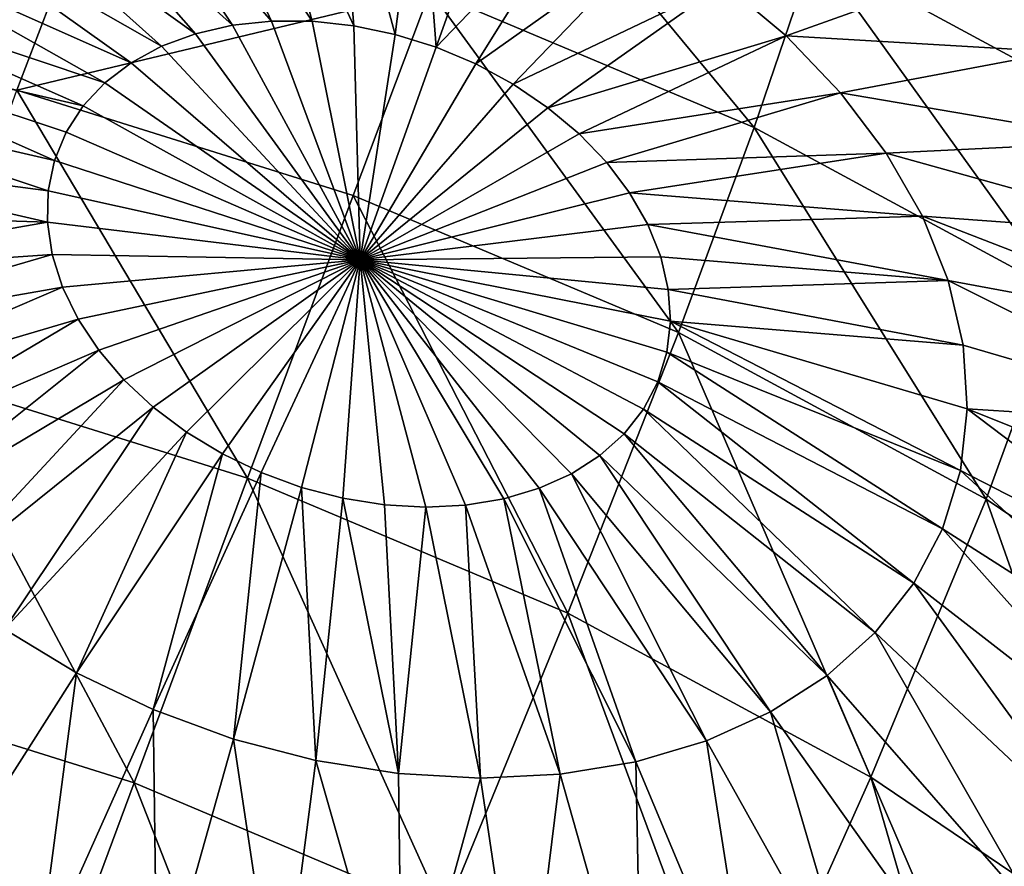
# Model space of a CAD drawing. Header units: millimetres. Extents: x 0 to 1220, y 0 to 506.
# Tile 252 of 256: x 1046 to 1057, y 488 to 498. Entities that reach past the tile are written whole.
import ezdxf

# ---------------------------------------------------------------- set-up
doc = ezdxf.new("R2010")
doc.units = ezdxf.units.MM
doc.header["$LTSCALE"] = 25.4
doc.layers.get('0').update_dxf_attribs({"true_color": 0xff5454})

# ---------------------------------------------------------------- blocks, each defined once
blk = doc.blocks.new('TWIG-VI-9138.STL')
at = {"color": 7, "true_color": 0xffffff}
mesh = blk.add_polyface(dxfattribs=at)
corners = [(482.548, 515.325, 625.929), (485.507, 511.77, 623.204), (482.049, 513.64, 622.682), (485.887, 513.52, 626.433)]
mesh.append_faces([[corners[k] for k in face] for face in [(0, 1, 2), (1, 0, 3)]], dxfattribs={"vtx0": -1, "color": 7})
mesh = blk.add_polyface(dxfattribs=at)
corners = [(473.801, 515.137, 655.131), (475.816, 512.825, 657.302), (474.695, 515.232, 654.737), (475.367, 512.777, 657.5)]
mesh.append_faces([[corners[k] for k in face] for face in [(0, 1, 2), (1, 0, 3)]], dxfattribs={"vtx0": -1, "color": 7})
mesh = blk.add_polyface(dxfattribs=at)
corners = [(474.695, 515.232, 654.737), (476.283, 512.823, 657.143), (475.624, 515.229, 654.421), (475.816, 512.825, 657.302)]
mesh.append_faces([[corners[k] for k in face] for face in [(0, 1, 2), (1, 0, 3)]], dxfattribs={"vtx0": -1, "color": 7})
mesh = blk.add_polyface(dxfattribs=at)
corners = [(475.624, 515.229, 654.421), (476.76, 512.772, 657.027), (476.571, 515.127, 654.188), (476.283, 512.823, 657.143)]
mesh.append_faces([[corners[k] for k in face] for face in [(0, 1, 2), (1, 0, 3)]], dxfattribs={"vtx0": -1, "color": 7})
mesh = blk.add_polyface(dxfattribs=at)
corners = [(468.966, 512.858, 617.63), (473.787, 514.379, 619.742), (472.891, 512.034, 617.035), (469.875, 515.2, 620.336)]
mesh.append_faces([[corners[k] for k in face] for face in [(0, 1, 2), (1, 0, 3)]], dxfattribs={"vtx0": -1, "color": 7})
mesh = blk.add_polyface(dxfattribs=at)
corners = [(472.959, 514.944, 655.596), (475.367, 512.777, 657.5), (473.801, 515.137, 655.131), (474.944, 512.68, 657.734)]
mesh.append_faces([[corners[k] for k in face] for face in [(0, 1, 2), (1, 0, 3)]], dxfattribs={"vtx0": -1, "color": 7})
mesh = blk.add_polyface(dxfattribs=at)
corners = [(476.571, 515.127, 654.188), (477.237, 512.672, 656.954), (477.521, 514.927, 654.044), (476.76, 512.772, 657.027)]
mesh.append_faces([[corners[k] for k in face] for face in [(0, 1, 2), (1, 0, 3)]], dxfattribs={"vtx0": -1, "color": 7})
mesh = blk.add_polyface(dxfattribs=at)
corners = [(478.398, 515.18, 622.527), (481.358, 511.604, 619.68), (477.638, 513.173, 619.523), (482.049, 513.64, 622.682)]
mesh.append_faces([[corners[k] for k in face] for face in [(0, 1, 2), (1, 0, 3)]], dxfattribs={"vtx0": -1, "color": 7})
mesh = blk.add_polyface(dxfattribs=at)
corners = [(472.184, 514.657, 656.125), (474.944, 512.68, 657.734), (472.959, 514.944, 655.596), (474.554, 512.536, 658)]
mesh.append_faces([[corners[k] for k in face] for face in [(0, 1, 2), (1, 0, 3)]], dxfattribs={"vtx0": -1, "color": 7})
mesh = blk.add_polyface(dxfattribs=at)
corners = [(477.521, 514.927, 654.044), (477.707, 512.525, 656.927), (478.456, 514.634, 653.991), (477.237, 512.672, 656.954)]
mesh.append_faces([[corners[k] for k in face] for face in [(0, 1, 2), (1, 0, 3)]], dxfattribs={"vtx0": -1, "color": 7})
mesh = blk.add_polyface(dxfattribs=at)
corners = [(471.489, 514.282, 656.707), (474.554, 512.536, 658), (472.184, 514.657, 656.125), (474.205, 512.348, 658.292)]
mesh.append_faces([[corners[k] for k in face] for face in [(0, 1, 2), (1, 0, 3)]], dxfattribs={"vtx0": -1, "color": 7})
mesh = blk.add_polyface(dxfattribs=at)
corners = [(477.707, 512.525, 656.927), (479.36, 514.253, 654.029), (478.456, 514.634, 653.991), (478.161, 512.333, 656.947)]
mesh.append_faces([[corners[k] for k in face] for face in [(0, 1, 2), (1, 0, 3)]], dxfattribs={"vtx0": -1, "color": 7})
mesh = blk.add_polyface(dxfattribs=at)
corners = [(472.891, 512.034, 617.035), (477.638, 513.173, 619.523), (476.754, 510.824, 616.814), (473.787, 514.379, 619.742)]
mesh.append_faces([[corners[k] for k in face] for face in [(0, 1, 2), (1, 0, 3)]], dxfattribs={"vtx0": -1, "color": 7})
mesh = blk.add_polyface(dxfattribs=at)
corners = [(481.008, 513.255, 654.376), (483.918, 513.441, 651.815), (482.856, 514.331, 651.367), (481.723, 512.656, 654.679)]
mesh.append_faces([[corners[k] for k in face] for face in [(0, 1, 2), (1, 0, 3)]], dxfattribs={"vtx0": -1, "color": 7})
mesh = blk.add_polyface(dxfattribs=at)
corners = [(470.887, 513.825, 657.332), (474.205, 512.348, 658.292), (471.489, 514.282, 656.707), (473.902, 512.118, 658.607)]
mesh.append_faces([[corners[k] for k in face] for face in [(0, 1, 2), (1, 0, 3)]], dxfattribs={"vtx0": -1, "color": 7})
mesh = blk.add_polyface(dxfattribs=at)
corners = [(478.161, 512.333, 656.947), (480.215, 513.791, 654.159), (479.36, 514.253, 654.029), (478.591, 512.101, 657.012)]
mesh.append_faces([[corners[k] for k in face] for face in [(0, 1, 2), (1, 0, 3)]], dxfattribs={"vtx0": -1, "color": 7})
mesh = blk.add_polyface(dxfattribs=at)
corners = [(483.918, 513.441, 651.815), (487.116, 512.605, 649.472), (485.898, 513.875, 648.729), (484.846, 512.473, 652.382)]
mesh.append_faces([[corners[k] for k in face] for face in [(0, 1, 2), (1, 0, 3)]], dxfattribs={"vtx0": -1, "color": 7})
mesh = blk.add_polyface(dxfattribs=at)
corners = [(470.388, 513.294, 657.989), (473.902, 512.118, 658.607), (470.887, 513.825, 657.332), (473.652, 511.851, 658.937)]
mesh.append_faces([[corners[k] for k in face] for face in [(0, 1, 2), (1, 0, 3)]], dxfattribs={"vtx0": -1, "color": 7})
mesh = blk.add_polyface(dxfattribs=at)
corners = [(478.591, 512.101, 657.012), (481.008, 513.255, 654.376), (480.215, 513.791, 654.159), (478.989, 511.831, 657.121)]
mesh.append_faces([[corners[k] for k in face] for face in [(0, 1, 2), (1, 0, 3)]], dxfattribs={"vtx0": -1, "color": 7})
mesh = blk.add_polyface(dxfattribs=at)
corners = [(482.049, 513.64, 622.682), (484.882, 509.698, 620.212), (481.358, 511.604, 619.68), (485.507, 511.77, 623.204)]
mesh.append_faces([[corners[k] for k in face] for face in [(0, 1, 2), (1, 0, 3)]], dxfattribs={"vtx0": -1, "color": 7})
mesh = blk.add_polyface(dxfattribs=at)
corners = [(481.723, 512.656, 654.679), (484.846, 512.473, 652.382), (483.918, 513.441, 651.815), (482.349, 512.003, 655.061)]
mesh.append_faces([[corners[k] for k in face] for face in [(0, 1, 2), (1, 0, 3)]], dxfattribs={"vtx0": -1, "color": 7})
mesh = blk.add_polyface(dxfattribs=at)
corners = [(470.001, 512.699, 658.667), (473.652, 511.851, 658.937), (470.388, 513.294, 657.989), (473.457, 511.552, 659.277)]
mesh.append_faces([[corners[k] for k in face] for face in [(0, 1, 2), (1, 0, 3)]], dxfattribs={"vtx0": -1, "color": 7})
mesh = blk.add_polyface(dxfattribs=at)
corners = [(478.989, 511.831, 657.121), (481.723, 512.656, 654.679), (481.008, 513.255, 654.376), (479.349, 511.53, 657.273)]
mesh.append_faces([[corners[k] for k in face] for face in [(0, 1, 2), (1, 0, 3)]], dxfattribs={"vtx0": -1, "color": 7})
mesh = blk.add_polyface(dxfattribs=at)
corners = [(477.638, 513.173, 619.523), (480.487, 509.25, 616.972), (476.754, 510.824, 616.814), (481.358, 511.604, 619.68)]
mesh.append_faces([[corners[k] for k in face] for face in [(0, 1, 2), (1, 0, 3)]], dxfattribs={"vtx0": -1, "color": 7})
mesh = blk.add_polyface(dxfattribs=at)
corners = [(476.834, 510.083, 659.556), (475.367, 512.777, 657.5), (474.944, 512.68, 657.734)]
mesh.append_faces([[corners[k] for k in face] for face in [(0, 1, 2)]], dxfattribs={"color": 7})
mesh = blk.add_polyface(dxfattribs=at)
corners = [(476.834, 510.083, 659.556), (475.816, 512.825, 657.302), (475.367, 512.777, 657.5)]
mesh.append_faces([[corners[k] for k in face] for face in [(0, 1, 2)]], dxfattribs={"color": 7})
mesh = blk.add_polyface(dxfattribs=at)
corners = [(476.834, 510.083, 659.556), (476.283, 512.823, 657.143), (475.816, 512.825, 657.302)]
mesh.append_faces([[corners[k] for k in face] for face in [(0, 1, 2)]], dxfattribs={"color": 7})
mesh = blk.add_polyface(dxfattribs=at)
corners = [(476.834, 510.083, 659.556), (476.76, 512.772, 657.027), (476.283, 512.823, 657.143)]
mesh.append_faces([[corners[k] for k in face] for face in [(0, 1, 2)]], dxfattribs={"color": 7})
mesh = blk.add_polyface(dxfattribs=at)
corners = [(477.237, 512.672, 656.954), (476.76, 512.772, 657.027), (476.834, 510.083, 659.556)]
mesh.append_faces([[corners[k] for k in face] for face in [(0, 1, 2)]], dxfattribs={"color": 7})
mesh = blk.add_polyface(dxfattribs=at)
corners = [(473.323, 511.226, 659.622), (470.001, 512.699, 658.667), (469.734, 512.05, 659.352), (473.457, 511.552, 659.277)]
mesh.append_faces([[corners[k] for k in face] for face in [(0, 1, 2), (1, 0, 3)]], dxfattribs={"vtx0": -1, "color": 7})
mesh = blk.add_polyface(dxfattribs=at)
corners = [(476.834, 510.083, 659.556), (474.944, 512.68, 657.734), (474.554, 512.536, 658)]
mesh.append_faces([[corners[k] for k in face] for face in [(0, 1, 2)]], dxfattribs={"color": 7})
mesh = blk.add_polyface(dxfattribs=at)
corners = [(477.707, 512.525, 656.927), (477.237, 512.672, 656.954), (476.834, 510.083, 659.556)]
mesh.append_faces([[corners[k] for k in face] for face in [(0, 1, 2)]], dxfattribs={"color": 7})
mesh = blk.add_polyface(dxfattribs=at)
corners = [(479.349, 511.53, 657.273), (482.349, 512.003, 655.061), (481.723, 512.656, 654.679), (479.664, 511.202, 657.465)]
mesh.append_faces([[corners[k] for k in face] for face in [(0, 1, 2), (1, 0, 3)]], dxfattribs={"vtx0": -1, "color": 7})
mesh = blk.add_polyface(dxfattribs=at)
corners = [(476.834, 510.083, 659.556), (474.554, 512.536, 658), (474.205, 512.348, 658.292)]
mesh.append_faces([[corners[k] for k in face] for face in [(0, 1, 2)]], dxfattribs={"color": 7})
mesh = blk.add_polyface(dxfattribs=at)
corners = [(478.161, 512.333, 656.947), (477.707, 512.525, 656.927), (476.834, 510.083, 659.556)]
mesh.append_faces([[corners[k] for k in face] for face in [(0, 1, 2)]], dxfattribs={"color": 7})
mesh = blk.add_polyface(dxfattribs=at)
corners = [(482.349, 512.003, 655.061), (485.625, 511.444, 653.056), (484.846, 512.473, 652.382), (482.873, 511.31, 655.515)]
mesh.append_faces([[corners[k] for k in face] for face in [(0, 1, 2), (1, 0, 3)]], dxfattribs={"vtx0": -1, "color": 7})
mesh = blk.add_polyface(dxfattribs=at)
corners = [(476.834, 510.083, 659.556), (474.205, 512.348, 658.292), (473.902, 512.118, 658.607)]
mesh.append_faces([[corners[k] for k in face] for face in [(0, 1, 2)]], dxfattribs={"color": 7})
mesh = blk.add_polyface(dxfattribs=at)
corners = [(478.591, 512.101, 657.012), (478.161, 512.333, 656.947), (476.834, 510.083, 659.556)]
mesh.append_faces([[corners[k] for k in face] for face in [(0, 1, 2)]], dxfattribs={"color": 7})
mesh = blk.add_polyface(dxfattribs=at)
corners = [(473.251, 510.878, 659.965), (469.734, 512.05, 659.352), (469.591, 511.358, 660.034), (473.323, 511.226, 659.622)]
mesh.append_faces([[corners[k] for k in face] for face in [(0, 1, 2), (1, 0, 3)]], dxfattribs={"vtx0": -1, "color": 7})
mesh = blk.add_polyface(dxfattribs=at)
corners = [(476.834, 510.083, 659.556), (473.902, 512.118, 658.607), (473.652, 511.851, 658.937)]
mesh.append_faces([[corners[k] for k in face] for face in [(0, 1, 2)]], dxfattribs={"color": 7})
mesh = blk.add_polyface(dxfattribs=at)
corners = [(478.989, 511.831, 657.121), (478.591, 512.101, 657.012), (476.834, 510.083, 659.556)]
mesh.append_faces([[corners[k] for k in face] for face in [(0, 1, 2)]], dxfattribs={"color": 7})
mesh = blk.add_polyface(dxfattribs=at)
corners = [(472.891, 512.034, 617.035), (475.541, 507.579, 613.938), (471.737, 508.77, 614.155), (476.754, 510.824, 616.814)]
mesh.append_faces([[corners[k] for k in face] for face in [(0, 1, 2), (1, 0, 3)]], dxfattribs={"vtx0": -1, "color": 7})
mesh = blk.add_polyface(dxfattribs=at)
corners = [(479.664, 511.202, 657.465), (482.873, 511.31, 655.515), (482.349, 512.003, 655.061), (479.927, 510.854, 657.693)]
mesh.append_faces([[corners[k] for k in face] for face in [(0, 1, 2), (1, 0, 3)]], dxfattribs={"vtx0": -1, "color": 7})
mesh = blk.add_polyface(dxfattribs=at)
corners = [(476.834, 510.083, 659.556), (473.652, 511.851, 658.937), (473.457, 511.552, 659.277)]
mesh.append_faces([[corners[k] for k in face] for face in [(0, 1, 2)]], dxfattribs={"color": 7})
mesh = blk.add_polyface(dxfattribs=at)
corners = [(479.349, 511.53, 657.273), (478.989, 511.831, 657.121), (476.834, 510.083, 659.556)]
mesh.append_faces([[corners[k] for k in face] for face in [(0, 1, 2)]], dxfattribs={"color": 7})
mesh = blk.add_polyface(dxfattribs=at)
corners = [(481.358, 511.604, 619.68), (484.022, 507.338, 617.506), (480.487, 509.25, 616.972), (484.882, 509.698, 620.212)]
mesh.append_faces([[corners[k] for k in face] for face in [(0, 1, 2), (1, 0, 3)]], dxfattribs={"vtx0": -1, "color": 7})
mesh = blk.add_polyface(dxfattribs=at)
corners = [(476.834, 510.083, 659.556), (473.457, 511.552, 659.277), (473.323, 511.226, 659.622)]
mesh.append_faces([[corners[k] for k in face] for face in [(0, 1, 2)]], dxfattribs={"color": 7})
mesh = blk.add_polyface(dxfattribs=at)
corners = [(479.664, 511.202, 657.465), (479.349, 511.53, 657.273), (476.834, 510.083, 659.556)]
mesh.append_faces([[corners[k] for k in face] for face in [(0, 1, 2)]], dxfattribs={"color": 7})
mesh = blk.add_polyface(dxfattribs=at)
corners = [(482.873, 511.31, 655.515), (486.239, 510.371, 653.826), (485.625, 511.444, 653.056), (483.288, 510.587, 656.034)]
mesh.append_faces([[corners[k] for k in face] for face in [(0, 1, 2), (1, 0, 3)]], dxfattribs={"vtx0": -1, "color": 7})
mesh = blk.add_polyface(dxfattribs=at)
corners = [(473.243, 510.516, 660.299), (469.591, 511.358, 660.034), (469.574, 510.637, 660.699), (473.251, 510.878, 659.965)]
mesh.append_faces([[corners[k] for k in face] for face in [(0, 1, 2), (1, 0, 3)]], dxfattribs={"vtx0": -1, "color": 7})
mesh = blk.add_polyface(dxfattribs=at)
corners = [(479.927, 510.854, 657.693), (483.288, 510.587, 656.034), (482.873, 511.31, 655.515), (480.135, 510.49, 657.954)]
mesh.append_faces([[corners[k] for k in face] for face in [(0, 1, 2), (1, 0, 3)]], dxfattribs={"vtx0": -1, "color": 7})
mesh = blk.add_polyface(dxfattribs=at)
corners = [(476.834, 510.083, 659.556), (473.323, 511.226, 659.622), (473.251, 510.878, 659.965)]
mesh.append_faces([[corners[k] for k in face] for face in [(0, 1, 2)]], dxfattribs={"color": 7})
mesh = blk.add_polyface(dxfattribs=at)
corners = [(479.927, 510.854, 657.693), (479.664, 511.202, 657.465), (476.834, 510.083, 659.556)]
mesh.append_faces([[corners[k] for k in face] for face in [(0, 1, 2)]], dxfattribs={"color": 7})
mesh = blk.add_polyface(dxfattribs=at)
corners = [(476.834, 510.083, 659.556), (473.251, 510.878, 659.965), (473.243, 510.516, 660.299)]
mesh.append_faces([[corners[k] for k in face] for face in [(0, 1, 2)]], dxfattribs={"color": 7})
mesh = blk.add_polyface(dxfattribs=at)
corners = [(476.754, 510.824, 616.814), (479.216, 506.029, 614.093), (475.541, 507.579, 613.938), (480.487, 509.25, 616.972)]
mesh.append_faces([[corners[k] for k in face] for face in [(0, 1, 2), (1, 0, 3)]], dxfattribs={"vtx0": -1, "color": 7})
mesh = blk.add_polyface(dxfattribs=at)
corners = [(480.135, 510.49, 657.954), (479.927, 510.854, 657.693), (476.834, 510.083, 659.556)]
mesh.append_faces([[corners[k] for k in face] for face in [(0, 1, 2)]], dxfattribs={"color": 7})
mesh = blk.add_polyface(dxfattribs=at)
corners = [(469.684, 509.899, 661.336), (473.243, 510.516, 660.299), (469.574, 510.637, 660.699), (473.298, 510.145, 660.619)]
mesh.append_faces([[corners[k] for k in face] for face in [(0, 1, 2), (1, 0, 3)]], dxfattribs={"vtx0": -1, "color": 7})
mesh = blk.add_polyface(dxfattribs=at)
corners = [(480.135, 510.49, 657.954), (483.584, 509.848, 656.608), (483.288, 510.587, 656.034), (480.284, 510.119, 658.242)]
mesh.append_faces([[corners[k] for k in face] for face in [(0, 1, 2), (1, 0, 3)]], dxfattribs={"vtx0": -1, "color": 7})
mesh = blk.add_polyface(dxfattribs=at)
corners = [(483.288, 510.587, 656.034), (486.679, 509.275, 654.678), (486.239, 510.371, 653.826), (483.584, 509.848, 656.608)]
mesh.append_faces([[corners[k] for k in face] for face in [(0, 1, 2), (1, 0, 3)]], dxfattribs={"vtx0": -1, "color": 7})
mesh = blk.add_polyface(dxfattribs=at)
corners = [(476.834, 510.083, 659.556), (473.243, 510.516, 660.299), (473.298, 510.145, 660.619)]
mesh.append_faces([[corners[k] for k in face] for face in [(0, 1, 2)]], dxfattribs={"color": 7})
mesh = blk.add_polyface(dxfattribs=at)
corners = [(480.284, 510.119, 658.242), (480.135, 510.49, 657.954), (476.834, 510.083, 659.556)]
mesh.append_faces([[corners[k] for k in face] for face in [(0, 1, 2)]], dxfattribs={"color": 7})
mesh = blk.add_polyface(dxfattribs=at)
corners = [(469.92, 509.158, 661.934), (473.298, 510.145, 660.619), (469.684, 509.899, 661.336), (473.416, 509.772, 660.92)]
mesh.append_faces([[corners[k] for k in face] for face in [(0, 1, 2), (1, 0, 3)]], dxfattribs={"vtx0": -1, "color": 7})
mesh = blk.add_polyface(dxfattribs=at)
corners = [(476.834, 510.083, 659.556), (473.298, 510.145, 660.619), (473.416, 509.772, 660.92)]
mesh.append_faces([[corners[k] for k in face] for face in [(0, 1, 2)]], dxfattribs={"color": 7})
mesh = blk.add_polyface(dxfattribs=at)
corners = [(476.834, 510.083, 659.556), (473.416, 509.772, 660.92), (473.595, 509.404, 661.195)]
mesh.append_faces([[corners[k] for k in face] for face in [(0, 1, 2)]], dxfattribs={"color": 7})
mesh = blk.add_polyface(dxfattribs=at)
corners = [(476.834, 510.083, 659.556), (473.595, 509.404, 661.195), (473.832, 509.047, 661.44)]
mesh.append_faces([[corners[k] for k in face] for face in [(0, 1, 2)]], dxfattribs={"color": 7})
mesh = blk.add_polyface(dxfattribs=at)
corners = [(476.834, 510.083, 659.556), (473.832, 509.047, 661.44), (474.121, 508.708, 661.65)]
mesh.append_faces([[corners[k] for k in face] for face in [(0, 1, 2)]], dxfattribs={"color": 7})
mesh = blk.add_polyface(dxfattribs=at)
corners = [(476.834, 510.083, 659.556), (474.121, 508.708, 661.65), (474.459, 508.393, 661.823)]
mesh.append_faces([[corners[k] for k in face] for face in [(0, 1, 2)]], dxfattribs={"color": 7})
mesh = blk.add_polyface(dxfattribs=at)
corners = [(476.834, 510.083, 659.556), (474.459, 508.393, 661.823), (474.839, 508.107, 661.954)]
mesh.append_faces([[corners[k] for k in face] for face in [(0, 1, 2)]], dxfattribs={"color": 7})
mesh = blk.add_polyface(dxfattribs=at)
corners = [(476.834, 510.083, 659.556), (474.839, 508.107, 661.954), (475.254, 507.856, 662.041)]
mesh.append_faces([[corners[k] for k in face] for face in [(0, 1, 2)]], dxfattribs={"color": 7})
mesh = blk.add_polyface(dxfattribs=at)
corners = [(476.834, 510.083, 659.556), (475.254, 507.856, 662.041), (475.697, 507.643, 662.083)]
mesh.append_faces([[corners[k] for k in face] for face in [(0, 1, 2)]], dxfattribs={"color": 7})
mesh = blk.add_polyface(dxfattribs=at)
corners = [(476.834, 510.083, 659.556), (475.697, 507.643, 662.083), (476.16, 507.473, 662.08)]
mesh.append_faces([[corners[k] for k in face] for face in [(0, 1, 2)]], dxfattribs={"color": 7})
mesh = blk.add_polyface(dxfattribs=at)
corners = [(476.834, 510.083, 659.556), (476.16, 507.473, 662.08), (476.635, 507.349, 662.03)]
mesh.append_faces([[corners[k] for k in face] for face in [(0, 1, 2)]], dxfattribs={"color": 7})
mesh = blk.add_polyface(dxfattribs=at)
corners = [(477.113, 507.273, 661.935), (476.834, 510.083, 659.556), (476.635, 507.349, 662.03)]
mesh.append_faces([[corners[k] for k in face] for face in [(0, 1, 2)]], dxfattribs={"color": 7})
mesh = blk.add_polyface(dxfattribs=at)
corners = [(480.371, 509.746, 658.554), (480.284, 510.119, 658.242), (476.834, 510.083, 659.556)]
mesh.append_faces([[corners[k] for k in face] for face in [(0, 1, 2)]], dxfattribs={"color": 7})
mesh = blk.add_polyface(dxfattribs=at)
corners = [(478.482, 507.343, 661.402), (476.834, 510.083, 659.556), (478.044, 507.27, 661.618)]
mesh.append_faces([[corners[k] for k in face] for face in [(0, 1, 2)]], dxfattribs={"color": 7})
mesh = blk.add_polyface(dxfattribs=at)
corners = [(478.044, 507.27, 661.618), (476.834, 510.083, 659.556), (477.586, 507.247, 661.797)]
mesh.append_faces([[corners[k] for k in face] for face in [(0, 1, 2)]], dxfattribs={"color": 7})
mesh = blk.add_polyface(dxfattribs=at)
corners = [(477.586, 507.247, 661.797), (476.834, 510.083, 659.556), (477.113, 507.273, 661.935)]
mesh.append_faces([[corners[k] for k in face] for face in [(0, 1, 2)]], dxfattribs={"color": 7})
mesh = blk.add_polyface(dxfattribs=at)
corners = [(479.586, 507.84, 660.568), (476.834, 510.083, 659.556), (479.259, 507.63, 660.872)]
mesh.append_faces([[corners[k] for k in face] for face in [(0, 1, 2)]], dxfattribs={"color": 7})
mesh = blk.add_polyface(dxfattribs=at)
corners = [(479.259, 507.63, 660.872), (476.834, 510.083, 659.556), (478.889, 507.463, 661.151)]
mesh.append_faces([[corners[k] for k in face] for face in [(0, 1, 2)]], dxfattribs={"color": 7})
mesh = blk.add_polyface(dxfattribs=at)
corners = [(478.889, 507.463, 661.151), (476.834, 510.083, 659.556), (478.482, 507.343, 661.402)]
mesh.append_faces([[corners[k] for k in face] for face in [(0, 1, 2)]], dxfattribs={"color": 7})
mesh = blk.add_polyface(dxfattribs=at)
corners = [(480.251, 508.686, 659.565), (476.834, 510.083, 659.556), (480.087, 508.372, 659.908)]
mesh.append_faces([[corners[k] for k in face] for face in [(0, 1, 2)]], dxfattribs={"color": 7})
mesh = blk.add_polyface(dxfattribs=at)
corners = [(480.087, 508.372, 659.908), (476.834, 510.083, 659.556), (479.863, 508.089, 660.245)]
mesh.append_faces([[corners[k] for k in face] for face in [(0, 1, 2)]], dxfattribs={"color": 7})
mesh = blk.add_polyface(dxfattribs=at)
corners = [(479.863, 508.089, 660.245), (476.834, 510.083, 659.556), (479.586, 507.84, 660.568)]
mesh.append_faces([[corners[k] for k in face] for face in [(0, 1, 2)]], dxfattribs={"color": 7})
mesh = blk.add_polyface(dxfattribs=at)
corners = [(480.395, 509.379, 658.882), (480.371, 509.746, 658.554), (476.834, 510.083, 659.556)]
mesh.append_faces([[corners[k] for k in face] for face in [(0, 1, 2)]], dxfattribs={"color": 7})
mesh = blk.add_polyface(dxfattribs=at)
corners = [(480.395, 509.379, 658.882), (476.834, 510.083, 659.556), (480.355, 509.023, 659.221)]
mesh.append_faces([[corners[k] for k in face] for face in [(0, 1, 2)]], dxfattribs={"color": 7})
mesh = blk.add_polyface(dxfattribs=at)
corners = [(480.355, 509.023, 659.221), (476.834, 510.083, 659.556), (480.251, 508.686, 659.565)]
mesh.append_faces([[corners[k] for k in face] for face in [(0, 1, 2)]], dxfattribs={"color": 7})
mesh = blk.add_polyface(dxfattribs=at)
corners = [(480.371, 509.746, 658.554), (483.584, 509.848, 656.608), (480.284, 510.119, 658.242), (483.757, 509.107, 657.227)]
mesh.append_faces([[corners[k] for k in face] for face in [(0, 1, 2), (1, 0, 3)]], dxfattribs={"vtx0": -1, "color": 7})
mesh = blk.add_polyface(dxfattribs=at)
corners = [(483.584, 509.848, 656.608), (486.936, 508.175, 655.596), (486.679, 509.275, 654.678), (483.757, 509.107, 657.227)]
mesh.append_faces([[corners[k] for k in face] for face in [(0, 1, 2), (1, 0, 3)]], dxfattribs={"vtx0": -1, "color": 7})
mesh = blk.add_polyface(dxfattribs=at)
corners = [(470.276, 508.426, 662.482), (473.416, 509.772, 660.92), (469.92, 509.158, 661.934), (473.595, 509.404, 661.195)]
mesh.append_faces([[corners[k] for k in face] for face in [(0, 1, 2), (1, 0, 3)]], dxfattribs={"vtx0": -1, "color": 7})
mesh = blk.add_polyface(dxfattribs=at)
corners = [(480.395, 509.379, 658.882), (483.757, 509.107, 657.227), (480.371, 509.746, 658.554), (483.804, 508.376, 657.879)]
mesh.append_faces([[corners[k] for k in face] for face in [(0, 1, 2), (1, 0, 3)]], dxfattribs={"vtx0": -1, "color": 7})
mesh = blk.add_polyface(dxfattribs=at)
corners = [(484.882, 509.698, 620.212), (487.298, 505.124, 618.406), (484.022, 507.338, 617.506), (488.147, 507.492, 621.109)]
mesh.append_faces([[corners[k] for k in face] for face in [(0, 1, 2), (1, 0, 3)]], dxfattribs={"vtx0": -1, "color": 7})
mesh = blk.add_polyface(dxfattribs=at)
corners = [(470.746, 507.716, 662.969), (473.595, 509.404, 661.195), (470.276, 508.426, 662.482), (473.832, 509.047, 661.44)]
mesh.append_faces([[corners[k] for k in face] for face in [(0, 1, 2), (1, 0, 3)]], dxfattribs={"vtx0": -1, "color": 7})
mesh = blk.add_polyface(dxfattribs=at)
corners = [(483.724, 507.668, 658.554), (480.395, 509.379, 658.882), (480.355, 509.023, 659.221), (483.804, 508.376, 657.879)]
mesh.append_faces([[corners[k] for k in face] for face in [(0, 1, 2), (1, 0, 3)]], dxfattribs={"vtx0": -1, "color": 7})
mesh = blk.add_polyface(dxfattribs=at)
corners = [(480.487, 509.25, 616.972), (482.697, 504.147, 614.619), (479.216, 506.029, 614.093), (484.022, 507.338, 617.506)]
mesh.append_faces([[corners[k] for k in face] for face in [(0, 1, 2), (1, 0, 3)]], dxfattribs={"vtx0": -1, "color": 7})
mesh = blk.add_polyface(dxfattribs=at)
corners = [(483.804, 508.376, 657.879), (486.936, 508.175, 655.596), (483.757, 509.107, 657.227), (487.006, 507.09, 656.565)]
mesh.append_faces([[corners[k] for k in face] for face in [(0, 1, 2), (1, 0, 3)]], dxfattribs={"vtx0": -1, "color": 7})
mesh = blk.add_polyface(dxfattribs=at)
corners = [(471.322, 507.041, 663.388), (473.832, 509.047, 661.44), (470.746, 507.716, 662.969), (474.121, 508.708, 661.65)]
mesh.append_faces([[corners[k] for k in face] for face in [(0, 1, 2), (1, 0, 3)]], dxfattribs={"vtx0": -1, "color": 7})
mesh = blk.add_polyface(dxfattribs=at)
corners = [(483.518, 506.996, 659.239), (480.355, 509.023, 659.221), (480.251, 508.686, 659.565), (483.724, 507.668, 658.554)]
mesh.append_faces([[corners[k] for k in face] for face in [(0, 1, 2), (1, 0, 3)]], dxfattribs={"vtx0": -1, "color": 7})
mesh = blk.add_polyface(dxfattribs=at)
corners = [(471.737, 508.77, 614.155), (474.238, 504.08, 611.42), (470.55, 505.235, 611.63), (475.541, 507.579, 613.938)]
mesh.append_faces([[corners[k] for k in face] for face in [(0, 1, 2), (1, 0, 3)]], dxfattribs={"vtx0": -1, "color": 7})
mesh = blk.add_polyface(dxfattribs=at)
corners = [(471.994, 506.414, 663.731), (474.121, 508.708, 661.65), (471.322, 507.041, 663.388), (474.459, 508.393, 661.823)]
mesh.append_faces([[corners[k] for k in face] for face in [(0, 1, 2), (1, 0, 3)]], dxfattribs={"vtx0": -1, "color": 7})
mesh = blk.add_polyface(dxfattribs=at)
corners = [(483.191, 506.373, 659.922), (480.251, 508.686, 659.565), (480.087, 508.372, 659.908), (483.518, 506.996, 659.239)]
mesh.append_faces([[corners[k] for k in face] for face in [(0, 1, 2), (1, 0, 3)]], dxfattribs={"vtx0": -1, "color": 7})
mesh = blk.add_polyface(dxfattribs=at)
corners = [(472.75, 505.845, 663.992), (474.459, 508.393, 661.823), (471.994, 506.414, 663.731), (474.839, 508.107, 661.954)]
mesh.append_faces([[corners[k] for k in face] for face in [(0, 1, 2), (1, 0, 3)]], dxfattribs={"vtx0": -1, "color": 7})
mesh = blk.add_polyface(dxfattribs=at)
corners = [(482.747, 505.808, 660.591), (480.087, 508.372, 659.908), (479.863, 508.089, 660.245), (483.191, 506.373, 659.922)]
mesh.append_faces([[corners[k] for k in face] for face in [(0, 1, 2), (1, 0, 3)]], dxfattribs={"vtx0": -1, "color": 7})
mesh = blk.add_polyface(dxfattribs=at)
corners = [(486.887, 506.039, 657.567), (483.804, 508.376, 657.879), (483.724, 507.668, 658.554), (487.006, 507.09, 656.565)]
mesh.append_faces([[corners[k] for k in face] for face in [(0, 1, 2), (1, 0, 3)]], dxfattribs={"vtx0": -1, "color": 7})
mesh = blk.add_polyface(dxfattribs=at)
corners = [(473.576, 505.345, 664.166), (474.839, 508.107, 661.954), (472.75, 505.845, 663.992), (475.254, 507.856, 662.041)]
mesh.append_faces([[corners[k] for k in face] for face in [(0, 1, 2), (1, 0, 3)]], dxfattribs={"vtx0": -1, "color": 7})
mesh = blk.add_polyface(dxfattribs=at)
corners = [(482.195, 505.313, 661.234), (479.863, 508.089, 660.245), (479.586, 507.84, 660.568), (482.747, 505.808, 660.591)]
mesh.append_faces([[corners[k] for k in face] for face in [(0, 1, 2), (1, 0, 3)]], dxfattribs={"vtx0": -1, "color": 7})
mesh = blk.add_polyface(dxfattribs=at)
corners = [(474.457, 504.922, 664.25), (475.254, 507.856, 662.041), (473.576, 505.345, 664.166), (475.697, 507.643, 662.083)]
mesh.append_faces([[corners[k] for k in face] for face in [(0, 1, 2), (1, 0, 3)]], dxfattribs={"vtx0": -1, "color": 7})
mesh = blk.add_polyface(dxfattribs=at)
corners = [(481.545, 504.896, 661.839), (479.586, 507.84, 660.568), (479.259, 507.63, 660.872), (482.195, 505.313, 661.234)]
mesh.append_faces([[corners[k] for k in face] for face in [(0, 1, 2), (1, 0, 3)]], dxfattribs={"vtx0": -1, "color": 7})
mesh = blk.add_polyface(dxfattribs=at)
corners = [(475.379, 504.584, 664.242), (475.697, 507.643, 662.083), (474.457, 504.922, 664.25), (476.16, 507.473, 662.08)]
mesh.append_faces([[corners[k] for k in face] for face in [(0, 1, 2), (1, 0, 3)]], dxfattribs={"vtx0": -1, "color": 7})
mesh = blk.add_polyface(dxfattribs=at)
corners = [(486.582, 505.042, 658.583), (483.724, 507.668, 658.554), (483.518, 506.996, 659.239), (486.887, 506.039, 657.567)]
mesh.append_faces([[corners[k] for k in face] for face in [(0, 1, 2), (1, 0, 3)]], dxfattribs={"vtx0": -1, "color": 7})
mesh = blk.add_polyface(dxfattribs=at)
corners = [(475.541, 507.579, 613.938), (477.801, 502.577, 611.571), (474.238, 504.08, 611.42), (479.216, 506.029, 614.093)]
mesh.append_faces([[corners[k] for k in face] for face in [(0, 1, 2), (1, 0, 3)]], dxfattribs={"vtx0": -1, "color": 7})
mesh = blk.add_polyface(dxfattribs=at)
corners = [(480.808, 504.564, 662.395), (479.259, 507.63, 660.872), (478.889, 507.463, 661.151), (481.545, 504.896, 661.839)]
mesh.append_faces([[corners[k] for k in face] for face in [(0, 1, 2), (1, 0, 3)]], dxfattribs={"vtx0": -1, "color": 7})
mesh = blk.add_polyface(dxfattribs=at)
corners = [(476.323, 504.338, 664.143), (476.16, 507.473, 662.08), (475.379, 504.584, 664.242), (476.635, 507.349, 662.03)]
mesh.append_faces([[corners[k] for k in face] for face in [(0, 1, 2), (1, 0, 3)]], dxfattribs={"vtx0": -1, "color": 7})
mesh = blk.add_polyface(dxfattribs=at)
corners = [(479.997, 504.324, 662.893), (478.889, 507.463, 661.151), (478.482, 507.343, 661.402), (480.808, 504.564, 662.395)]
mesh.append_faces([[corners[k] for k in face] for face in [(0, 1, 2), (1, 0, 3)]], dxfattribs={"vtx0": -1, "color": 7})
mesh = blk.add_polyface(dxfattribs=at)
corners = [(477.274, 504.187, 663.955), (476.635, 507.349, 662.03), (476.323, 504.338, 664.143), (477.113, 507.273, 661.935)]
mesh.append_faces([[corners[k] for k in face] for face in [(0, 1, 2), (1, 0, 3)]], dxfattribs={"vtx0": -1, "color": 7})
mesh = blk.add_polyface(dxfattribs=at)
corners = [(479.128, 504.18, 663.324), (478.482, 507.343, 661.402), (478.044, 507.27, 661.618), (479.997, 504.324, 662.893)]
mesh.append_faces([[corners[k] for k in face] for face in [(0, 1, 2), (1, 0, 3)]], dxfattribs={"vtx0": -1, "color": 7})
mesh = blk.add_polyface(dxfattribs=at)
corners = [(484.022, 507.338, 617.506), (485.922, 501.967, 615.505), (482.697, 504.147, 614.619), (487.298, 505.124, 618.406)]
mesh.append_faces([[corners[k] for k in face] for face in [(0, 1, 2), (1, 0, 3)]], dxfattribs={"vtx0": -1, "color": 7})
mesh = blk.add_polyface(dxfattribs=at)
corners = [(477.274, 504.187, 663.955), (477.586, 507.247, 661.797), (477.113, 507.273, 661.935), (478.215, 504.134, 663.68)]
mesh.append_faces([[corners[k] for k in face] for face in [(0, 1, 2), (1, 0, 3)]], dxfattribs={"vtx0": -1, "color": 7})
mesh = blk.add_polyface(dxfattribs=at)
corners = [(478.215, 504.134, 663.68), (478.044, 507.27, 661.618), (477.586, 507.247, 661.797), (479.128, 504.18, 663.324)]
mesh.append_faces([[corners[k] for k in face] for face in [(0, 1, 2), (1, 0, 3)]], dxfattribs={"vtx0": -1, "color": 7})
mesh = blk.add_polyface(dxfattribs=at)
corners = [(486.096, 504.117, 659.597), (483.518, 506.996, 659.239), (483.191, 506.373, 659.922), (486.582, 505.042, 658.583)]
mesh.append_faces([[corners[k] for k in face] for face in [(0, 1, 2), (1, 0, 3)]], dxfattribs={"vtx0": -1, "color": 7})
mesh = blk.add_polyface(dxfattribs=at)
corners = [(485.437, 503.279, 660.59), (483.191, 506.373, 659.922), (482.747, 505.808, 660.591), (486.096, 504.117, 659.597)]
mesh.append_faces([[corners[k] for k in face] for face in [(0, 1, 2), (1, 0, 3)]], dxfattribs={"vtx0": -1, "color": 7})
mesh = blk.add_polyface(dxfattribs=at)
corners = [(479.216, 506.029, 614.093), (481.176, 500.753, 612.08), (477.801, 502.577, 611.571), (482.697, 504.147, 614.619)]
mesh.append_faces([[corners[k] for k in face] for face in [(0, 1, 2), (1, 0, 3)]], dxfattribs={"vtx0": -1, "color": 7})
mesh = blk.add_polyface(dxfattribs=at)
corners = [(471.826, 502.591, 665.895), (472.75, 505.845, 663.992), (470.601, 503.334, 665.637), (473.576, 505.345, 664.166)]
mesh.append_faces([[corners[k] for k in face] for face in [(0, 1, 2), (1, 0, 3)]], dxfattribs={"vtx0": -1, "color": 7})
mesh = blk.add_polyface(dxfattribs=at)
corners = [(484.618, 502.544, 661.543), (482.747, 505.808, 660.591), (482.195, 505.313, 661.234), (485.437, 503.279, 660.59)]
mesh.append_faces([[corners[k] for k in face] for face in [(0, 1, 2), (1, 0, 3)]], dxfattribs={"vtx0": -1, "color": 7})
mesh = blk.add_polyface(dxfattribs=at)
corners = [(473.135, 501.964, 666.02), (473.576, 505.345, 664.166), (471.826, 502.591, 665.895), (474.457, 504.922, 664.25)]
mesh.append_faces([[corners[k] for k in face] for face in [(0, 1, 2), (1, 0, 3)]], dxfattribs={"vtx0": -1, "color": 7})
mesh = blk.add_polyface(dxfattribs=at)
corners = [(483.653, 501.925, 662.441), (482.195, 505.313, 661.234), (481.545, 504.896, 661.839), (484.618, 502.544, 661.543)]
mesh.append_faces([[corners[k] for k in face] for face in [(0, 1, 2), (1, 0, 3)]], dxfattribs={"vtx0": -1, "color": 7})
mesh = blk.add_polyface(dxfattribs=at)
corners = [(470.55, 505.235, 611.63), (472.857, 500.363, 609.286), (469.341, 501.464, 609.487), (474.238, 504.08, 611.42)]
mesh.append_faces([[corners[k] for k in face] for face in [(0, 1, 2), (1, 0, 3)]], dxfattribs={"vtx0": -1, "color": 7})
mesh = blk.add_polyface(dxfattribs=at)
corners = [(474.502, 501.463, 666.008), (474.457, 504.922, 664.25), (473.135, 501.964, 666.02), (475.379, 504.584, 664.242)]
mesh.append_faces([[corners[k] for k in face] for face in [(0, 1, 2), (1, 0, 3)]], dxfattribs={"vtx0": -1, "color": 7})
mesh = blk.add_polyface(dxfattribs=at)
corners = [(482.559, 501.433, 663.267), (481.545, 504.896, 661.839), (480.808, 504.564, 662.395), (483.653, 501.925, 662.441)]
mesh.append_faces([[corners[k] for k in face] for face in [(0, 1, 2), (1, 0, 3)]], dxfattribs={"vtx0": -1, "color": 7})
mesh = blk.add_polyface(dxfattribs=at)
corners = [(475.904, 501.097, 665.862), (475.379, 504.584, 664.242), (474.502, 501.463, 666.008), (476.323, 504.338, 664.143)]
mesh.append_faces([[corners[k] for k in face] for face in [(0, 1, 2), (1, 0, 3)]], dxfattribs={"vtx0": -1, "color": 7})
mesh = blk.add_polyface(dxfattribs=at)
corners = [(481.356, 501.077, 664.006), (480.808, 504.564, 662.395), (479.997, 504.324, 662.893), (482.559, 501.433, 663.267)]
mesh.append_faces([[corners[k] for k in face] for face in [(0, 1, 2), (1, 0, 3)]], dxfattribs={"vtx0": -1, "color": 7})
mesh = blk.add_polyface(dxfattribs=at)
corners = [(477.315, 500.872, 665.582), (476.323, 504.338, 664.143), (475.904, 501.097, 665.862), (477.274, 504.187, 663.955)]
mesh.append_faces([[corners[k] for k in face] for face in [(0, 1, 2), (1, 0, 3)]], dxfattribs={"vtx0": -1, "color": 7})
mesh = blk.add_polyface(dxfattribs=at)
corners = [(480.066, 500.862, 664.646), (479.997, 504.324, 662.893), (479.128, 504.18, 663.324), (481.356, 501.077, 664.006)]
mesh.append_faces([[corners[k] for k in face] for face in [(0, 1, 2), (1, 0, 3)]], dxfattribs={"vtx0": -1, "color": 7})
mesh = blk.add_polyface(dxfattribs=at)
corners = [(477.315, 500.872, 665.582), (478.215, 504.134, 663.68), (477.274, 504.187, 663.955), (478.711, 500.794, 665.174)]
mesh.append_faces([[corners[k] for k in face] for face in [(0, 1, 2), (1, 0, 3)]], dxfattribs={"vtx0": -1, "color": 7})
mesh = blk.add_polyface(dxfattribs=at)
corners = [(478.711, 500.794, 665.174), (479.128, 504.18, 663.324), (478.215, 504.134, 663.68), (480.066, 500.862, 664.646)]
mesh.append_faces([[corners[k] for k in face] for face in [(0, 1, 2), (1, 0, 3)]], dxfattribs={"vtx0": -1, "color": 7})
mesh = blk.add_polyface(dxfattribs=at)
corners = [(482.697, 504.147, 614.619), (484.302, 498.64, 612.939), (481.176, 500.753, 612.08), (485.922, 501.967, 615.505)]
mesh.append_faces([[corners[k] for k in face] for face in [(0, 1, 2), (1, 0, 3)]], dxfattribs={"vtx0": -1, "color": 7})
mesh = blk.add_polyface(dxfattribs=at)
corners = [(474.238, 504.08, 611.42), (476.255, 498.93, 609.43), (472.857, 500.363, 609.286), (477.801, 502.577, 611.571)]
mesh.append_faces([[corners[k] for k in face] for face in [(0, 1, 2), (1, 0, 3)]], dxfattribs={"vtx0": -1, "color": 7})

msp = doc.modelspace()

# ---------------------------------------------------------------- block references
at = {"color": 250, "true_color": 0x262626}
msp.add_blockref('TWIG-VI-9138.STL', (573.181, -15.244, -16.545), dxfattribs=at)

doc.saveas('drawing.dxf')
